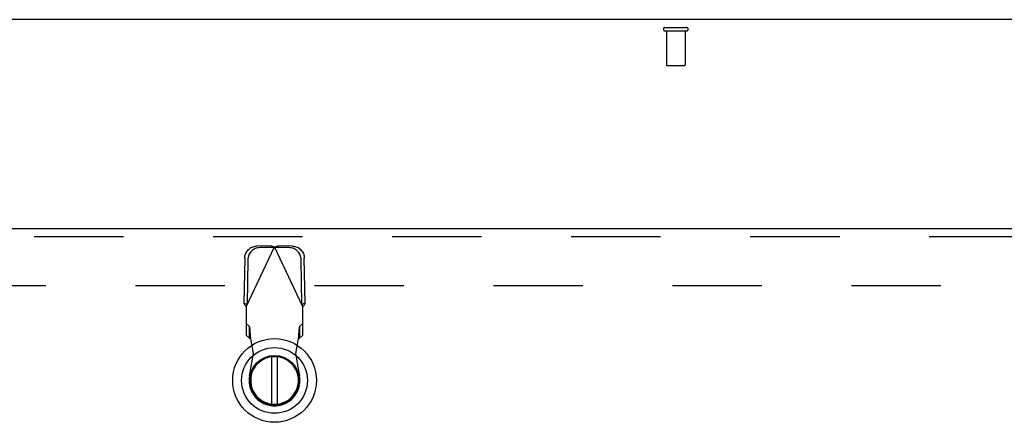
# Model space of a CAD drawing. Header units: inches. Extents: x 0 to 214, y 0 to 139.
# Tile 15 of 21: x 79.48 to 92.44, y 91.67 to 96.97. Entities that reach past the tile are written whole.
import ezdxf

# ---------------------------------------------------------------- set-up
doc = ezdxf.new("R2010")
doc.units = ezdxf.units.IN
doc.header["$LTSCALE"] = 11.781
doc.header["$MEASUREMENT"] = 0
doc.linetypes.add('HIDDEN', pattern=[0.2, 0.1, -0.1])
doc.layers.get('0').update_dxf_attribs({"linetype": 'CONTINUOUS'})
doc.layers.add('DEFAULT_2', color=8, linetype='HIDDEN')
doc.layers.add('DOOR_ASSEMBLY', color=7, linetype='CONTINUOUS')

msp = doc.modelspace()

# ---------------------------------------------------------------- linework, layer by layer
at = {"color": 3, "linetype": 'Continuous'}
msp.add_line((101.064, 96.971), (65.168, 96.971), dxfattribs=at)
at = {"layer": 'DEFAULT_2', "color": 8, "linetype": 'HIDDEN'}
for p, q in [((87.974, 96.867), (88.258, 96.867)), ((87.974, 96.824), (88.258, 96.824)), ((87.992, 96.824), (87.992, 96.377)), ((88.24, 96.824), (88.24, 96.377)), ((88.002, 96.367), (88.23, 96.367)), ((66.866, 93.471), (99.366, 93.471))]:
    msp.add_line(p, q, dxfattribs=at)
for centre, radius, start, end in [((87.974, 96.845), 0.0215, 90, 270), ((88.258, 96.845), 0.0215, 270, 90), ((88.002, 96.377), 0.01, 180, 270), ((88.23, 96.377), 0.01, 270, 360)]:
    msp.add_arc(centre, radius, start, end, dxfattribs=at)
at = {"layer": 'DOOR_ASSEMBLY', "color": 3, "linetype": 'Continuous'}
msp.add_line((65.533, 94.221), (100.136, 94.221), dxfattribs=at)
at = {"layer": 'DOOR_ASSEMBLY', "color": 8, "linetype": 'HIDDEN'}
for p, q in [((65.533, 94.117), (100.136, 94.117)), ((82.461, 93.191), (82.835, 93.978)), ((82.79, 93.992), (82.597, 93.988)), ((82.832, 93.972), (82.639, 93.969)), ((82.79, 93.992), (82.832, 93.972)), ((82.79, 93.992), (82.805, 93.987)), ((82.805, 93.987), (82.82, 93.983)), ((82.82, 93.983), (82.835, 93.978)), ((82.835, 93.978), (82.857, 93.985)), ((83.209, 93.191), (82.835, 93.978)), ((82.838, 93.972), (82.879, 93.992)), ((83.031, 93.969), (82.838, 93.972)), ((83.072, 93.988), (82.879, 93.992)), ((82.443, 93.83), (82.433, 93.239)), ((83.237, 93.239), (83.227, 93.83)), ((82.484, 93.81), (82.474, 93.219)), ((83.195, 93.219), (83.185, 93.81)), ((82.474, 93.219), (82.433, 93.239)), ((82.461, 93.191), (82.461, 92.817)), ((83.237, 93.239), (83.195, 93.219)), ((83.209, 92.817), (83.209, 93.191)), ((82.507, 92.931), (82.461, 92.972)), ((82.507, 92.776), (82.507, 92.931)), ((83.209, 92.972), (83.163, 92.931)), ((83.163, 92.931), (83.163, 92.776)), ((82.461, 92.817), (82.507, 92.776)), ((83.163, 92.776), (83.209, 92.817)), ((82.559, 92.575), (82.521, 92.772)), ((83.148, 92.772), (83.11, 92.575)), ((82.505, 92.281), (82.559, 92.575)), ((83.11, 92.575), (83.164, 92.281))]:
    msp.add_line(p, q, dxfattribs=at)
at = {"layer": 'DOOR_ASSEMBLY', "color": 7, "linetype": 'Continuous'}
for p, q in [((82.795, 92.533), (82.795, 91.908)), ((82.874, 91.908), (82.874, 92.533))]:
    msp.add_line(p, q, dxfattribs=at)
at = {"layer": 'DOOR_ASSEMBLY', "color": 8, "linetype": 'HIDDEN'}
for points in [[(82.443, 93.83), (82.444, 93.845), (82.446, 93.86), (82.45, 93.875), (82.455, 93.89), (82.462, 93.904), (82.47, 93.917), (82.479, 93.929), (82.489, 93.941), (82.5, 93.951), (82.512, 93.961), (82.525, 93.969), (82.539, 93.975), (82.553, 93.981), (82.567, 93.985), (82.582, 93.987), (82.597, 93.988)], [(82.639, 93.969), (82.624, 93.968), (82.609, 93.965), (82.594, 93.961), (82.58, 93.956), (82.567, 93.949), (82.554, 93.941), (82.542, 93.932), (82.531, 93.921), (82.52, 93.91), (82.511, 93.897), (82.503, 93.884), (82.497, 93.87), (82.492, 93.855), (82.488, 93.84), (82.485, 93.825), (82.484, 93.81)], [(82.857, 93.985), (82.872, 93.99), (82.879, 93.992)], [(83.185, 93.81), (83.184, 93.825), (83.182, 93.84), (83.178, 93.855), (83.173, 93.87), (83.166, 93.884), (83.158, 93.897), (83.149, 93.91), (83.139, 93.921), (83.128, 93.932), (83.116, 93.941), (83.103, 93.949), (83.089, 93.956), (83.075, 93.961), (83.06, 93.965), (83.046, 93.968), (83.031, 93.969)], [(83.072, 93.988), (83.087, 93.987), (83.102, 93.985), (83.117, 93.981), (83.131, 93.975), (83.144, 93.969), (83.157, 93.961), (83.169, 93.951), (83.18, 93.941), (83.191, 93.929), (83.2, 93.917), (83.208, 93.904), (83.214, 93.89), (83.219, 93.875), (83.223, 93.86), (83.226, 93.845), (83.227, 93.83)], [(82.461, 93.191), (82.451, 93.207), (82.446, 93.215), (82.442, 93.223), (82.437, 93.231), (82.433, 93.239)], [(83.223, 93.215), (83.214, 93.199), (83.209, 93.191)], [(83.237, 93.239), (83.232, 93.231), (83.228, 93.223), (83.223, 93.215)], [(82.518, 92.819), (82.517, 92.834), (82.516, 92.849), (82.515, 92.863), (82.514, 92.876), (82.513, 92.887), (82.512, 92.898), (82.511, 92.907), (82.51, 92.915), (82.509, 92.922), (82.508, 92.927), (82.507, 92.931)], [(83.163, 92.931), (83.162, 92.927), (83.161, 92.922), (83.16, 92.915), (83.159, 92.907), (83.157, 92.898), (83.156, 92.887), (83.155, 92.876), (83.154, 92.863), (83.153, 92.849), (83.152, 92.834), (83.151, 92.819), (83.15, 92.804), (83.148, 92.772)], [(82.521, 92.772), (82.52, 92.788), (82.518, 92.819)], [(82.507, 92.776), (82.509, 92.775), (82.512, 92.775), (82.514, 92.774), (82.516, 92.774), (82.519, 92.773), (82.521, 92.772)], [(83.148, 92.772), (83.151, 92.773), (83.153, 92.774), (83.155, 92.774), (83.158, 92.775), (83.16, 92.775), (83.163, 92.776)]]:
    msp.add_lwpolyline(points, dxfattribs=at)
at = {"layer": 'DOOR_ASSEMBLY', "color": 7, "linetype": 'Continuous'}
for radius in [0.551, 0.433, 0.329, 0.317]:
    msp.add_circle((82.835, 92.221), radius, dxfattribs=at)
msp.add_arc((82.835, 92.221), 0.315, 100.0787, 79.9213, dxfattribs=at)
at = {"layer": 'DOOR_ASSEMBLY', "color": 8, "linetype": 'HIDDEN'}
msp.add_arc((82.835, 92.221), 0.335, 169.673, 10.327, dxfattribs=at)

doc.saveas('drawing.dxf')
